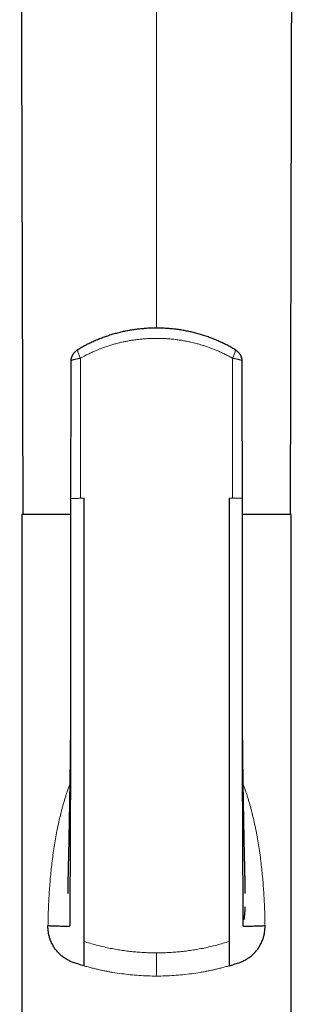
# Model space of a CAD drawing. Header units: millimetres. Extents: x 8 to 869, y 12 to 812.
# Tile 39 of 230: x 396 to 421, y 631 to 721. Entities that reach past the tile are written whole.
import ezdxf

# ---------------------------------------------------------------- set-up
doc = ezdxf.new("R2010")
doc.units = ezdxf.units.MM

msp = doc.modelspace()

# ---------------------------------------------------------------- linework, layer by layer
at = {"color": 252, "linetype": 'Continuous', "lineweight": 0}
for p, q in [((408.386, 774.074), (408.386, 693.089)), ((415.375, 677.413), (415.086, 677.413))]:
    msp.add_line(p, q, dxfattribs=at)
at = {"color": 7, "linetype": 'Continuous', "lineweight": 30}
for p, q in [((400.483, 677.412), (400.486, 677.412)), ((416.288, 677.413), (416.283, 677.413)), ((395.986, 675.913), (395.986, 610.913)), ((400.478, 675.913), (395.986, 675.913)), ((420.786, 675.913), (416.294, 675.913)), ((420.786, 610.913), (420.786, 675.913))]:
    msp.add_line(p, q, dxfattribs=at)
at = {"color": 7, "linetype": 'Continuous', "lineweight": 30, "flags": 128}
for points in [[(395.793, 781.5), (395.898, 740.625), (396.066, 675.913)], [(420.707, 675.913), (420.874, 740.625), (420.98, 781.5)]]:
    msp.add_lwpolyline(points, dxfattribs=at)
at = {"color": 7, "linetype": 'Continuous', "lineweight": 30}
for points, knots in [([(415.583, 691.123), (415.53, 691.154), (415.414, 691.224), (415.233, 691.327), (415.042, 691.432), (414.848, 691.534), (414.653, 691.633), (414.456, 691.73), (414.258, 691.822), (414.058, 691.912), (413.858, 691.998), (413.656, 692.081), (413.454, 692.16), (413.25, 692.237), (413.045, 692.31), (412.838, 692.379), (412.631, 692.446), (412.422, 692.509), (412.212, 692.569), (412.001, 692.626), (411.789, 692.68), (411.577, 692.73), (411.365, 692.777), (411.151, 692.821), (410.938, 692.861), (410.723, 692.898), (410.508, 692.932), (410.293, 692.963), (410.078, 692.99), (409.863, 693.014), (409.646, 693.034), (409.43, 693.052), (409.213, 693.066), (408.996, 693.077), (408.778, 693.084), (408.561, 693.089), (408.343, 693.09), (408.126, 693.087), (407.909, 693.082), (407.691, 693.073), (407.474, 693.061), (407.256, 693.045), (407.039, 693.026), (406.823, 693.005), (406.608, 692.979), (406.393, 692.951), (406.179, 692.919), (405.965, 692.884), (405.751, 692.846), (405.538, 692.805), (405.326, 692.76), (405.114, 692.712), (404.903, 692.66), (404.693, 692.606), (404.484, 692.548), (404.276, 692.487), (404.069, 692.423), (403.862, 692.355), (403.656, 692.284), (403.451, 692.209), (403.247, 692.132), (403.043, 692.051), (402.841, 691.966), (402.641, 691.879), (402.441, 691.788), (402.244, 691.694), (402.048, 691.597), (401.854, 691.497), (401.662, 691.395), (401.472, 691.289), (401.314, 691.198), (401.221, 691.141), (401.189, 691.122)], [0, 0, 0, 0, 0.012512, 0.027307, 0.042015, 0.056635, 0.071384, 0.086076, 0.100717, 0.115313, 0.12987, 0.144393, 0.158888, 0.173361, 0.187818, 0.202264, 0.216704, 0.231146, 0.245591, 0.260047, 0.274523, 0.288885, 0.3032, 0.31752, 0.331836, 0.34614, 0.360426, 0.374686, 0.388912, 0.403125, 0.417384, 0.431627, 0.445861, 0.460092, 0.474325, 0.488564, 0.502819, 0.517073, 0.531254, 0.545495, 0.559776, 0.574076, 0.588372, 0.602639, 0.616854, 0.630973, 0.645235, 0.659496, 0.67376, 0.688033, 0.702321, 0.71663, 0.730966, 0.745364, 0.75963, 0.773954, 0.788332, 0.80276, 0.817232, 0.831744, 0.846291, 0.860868, 0.87547, 0.890092, 0.904727, 0.91937, 0.934016, 0.948658, 0.963287, 0.977882, 0.992554, 1, 1, 1, 1]), ([(401.187, 691.122), (401.171, 691.112), (401.136, 691.091), (401.082, 691.054), (401.025, 691.013), (400.967, 690.967), (400.911, 690.919), (400.858, 690.869), (400.811, 690.821), (400.768, 690.771), (400.728, 690.721), (400.692, 690.669), (400.658, 690.617), (400.628, 690.564), (400.601, 690.51), (400.577, 690.455), (400.556, 690.399), (400.538, 690.342), (400.523, 690.284), (400.511, 690.226), (400.503, 690.167), (400.498, 690.108), (400.497, 690.069), (400.497, 690.05)], [0, 0, 0, 0, 0.040839, 0.093074, 0.144472, 0.200567, 0.259254, 0.31276, 0.364708, 0.414022, 0.462717, 0.510356, 0.556943, 0.602745, 0.647967, 0.692765, 0.73725, 0.781499, 0.825568, 0.869495, 0.91331, 0.957034, 1, 1, 1, 1]), ([(416.275, 690.05), (416.275, 690.063), (416.275, 690.095), (416.271, 690.147), (416.264, 690.206), (416.254, 690.264), (416.241, 690.321), (416.224, 690.377), (416.205, 690.432), (416.182, 690.486), (416.157, 690.539), (416.129, 690.591), (416.099, 690.642), (416.065, 690.693), (416.028, 690.742), (415.988, 690.79), (415.945, 690.838), (415.899, 690.885), (415.848, 690.932), (415.793, 690.977), (415.736, 691.022), (415.68, 691.062), (415.629, 691.095), (415.598, 691.114), (415.585, 691.122)], [0, 0, 0, 0, 0.028303, 0.071991, 0.115551, 0.159011, 0.202407, 0.245783, 0.289198, 0.332729, 0.376477, 0.420581, 0.465219, 0.510623, 0.557074, 0.604326, 0.652417, 0.703069, 0.75561, 0.809752, 0.864398, 0.918396, 0.965379, 1, 1, 1, 1]), ([(400.498, 690.055), (400.497, 689.715), (400.495, 688.942), (400.493, 687.734), (400.49, 686.432), (400.488, 685.131), (400.486, 683.829), (400.484, 682.528), (400.482, 681.226), (400.481, 679.925), (400.479, 678.653), (400.478, 677.816), (400.478, 677.412)], [0, 0, 0, 0, 0.080746, 0.183696, 0.286627, 0.389548, 0.492463, 0.595377, 0.698288, 0.801197, 0.904098, 1, 1, 1, 1]), ([(416.274, 690.055), (416.275, 690.054), (416.276, 690.052), (416.275, 690.051), (416.275, 690.05)], [0, 0, 0, 0, 0.514837, 1, 1, 1, 1]), ([(416.295, 677.413), (416.294, 677.817), (416.293, 678.654), (416.292, 679.925), (416.29, 681.226), (416.288, 682.528), (416.286, 683.829), (416.284, 685.131), (416.282, 686.432), (416.28, 687.734), (416.277, 688.942), (416.276, 689.715), (416.275, 690.055)], [0, 0, 0, 0, 0.0957868, 0.1987011, 0.3016226, 0.4045474, 0.5074739, 0.6104026, 0.7133364, 0.8162806, 0.9192432, 1, 1, 1, 1]), ([(400.482, 677.413), (400.482, 677.21), (400.481, 676.806), (400.479, 676.206), (400.478, 675.618), (400.478, 675.042), (400.477, 674.478), (400.477, 673.926), (400.477, 673.387), (400.477, 672.853), (400.477, 672.323), (400.478, 671.799), (400.478, 671.29), (400.478, 670.794), (400.479, 670.312), (400.479, 669.845), (400.479, 669.391), (400.48, 668.952), (400.48, 668.528), (400.48, 668.117), (400.481, 667.721), (400.481, 667.346), (400.481, 666.991), (400.481, 666.656), (400.482, 666.334), (400.482, 666.025), (400.482, 665.545), (400.483, 664.894), (400.483, 664.068), (400.483, 663.248), (400.484, 662.432), (400.484, 661.559), (400.484, 660.894), (400.483, 660.438), (400.483, 660.256), (400.483, 660.083), (400.482, 659.911), (400.481, 659.74), (400.48, 659.574), (400.479, 659.421), (400.478, 659.283), (400.478, 659.158), (400.477, 659.081), (400.477, 659.045)], [0, 0, 0, 0, 0.033094, 0.065562, 0.097391, 0.128575, 0.159103, 0.188969, 0.218166, 0.246689, 0.275842, 0.304244, 0.331893, 0.358783, 0.384913, 0.410279, 0.434881, 0.458715, 0.481782, 0.50408, 0.525608, 0.546368, 0.565239, 0.583429, 0.600939, 0.617769, 0.633922, 0.679135, 0.724075, 0.768769, 0.813229, 0.857469, 0.911688, 0.922193, 0.932207, 0.941699, 0.950673, 0.960683, 0.969967, 0.978531, 0.986384, 0.993535, 1, 1, 1, 1]), ([(401.686, 677.413), (401.686, 676.186), (401.686, 673.731), (401.686, 670.055), (401.686, 666.386), (401.686, 662.728), (401.686, 659.081), (401.686, 655.448), (401.686, 651.831), (401.686, 648.231), (401.686, 645.587), (401.686, 643.887), (401.686, 643.123), (401.686, 642.359), (401.686, 641.597), (401.686, 640.839), (401.686, 640.103), (401.686, 639.427), (401.686, 638.82), (401.686, 638.291), (401.686, 637.825), (401.686, 637.437), (401.686, 637.127), (401.686, 636.89), (401.686, 636.716), (401.686, 636.643), (401.686, 636.606)], [0, 0, 0, 0, 0.083431, 0.166854, 0.250268, 0.333672, 0.417068, 0.500454, 0.583828, 0.667193, 0.750551, 0.768413, 0.786275, 0.804136, 0.821997, 0.839845, 0.85767, 0.875484, 0.891049, 0.906623, 0.922177, 0.937718, 0.953282, 0.968843, 0.984414, 1, 1, 1, 1]), ([(415.086, 677.413), (415.086, 676.195), (415.086, 673.759), (415.086, 670.107), (415.086, 666.454), (415.086, 662.806), (415.086, 659.175), (415.086, 655.584), (415.086, 652.442), (415.086, 649.723), (415.086, 647.387), (415.086, 645.279), (415.086, 643.392), (415.086, 642.077), (415.086, 641.081), (415.086, 640.423), (415.086, 639.78), (415.086, 639.188), (415.086, 638.656), (415.086, 638.191), (415.086, 637.78), (415.086, 637.43), (415.086, 637.148), (415.086, 636.912), (415.086, 636.726), (415.086, 636.646), (415.086, 636.606)], [0, 0, 0, 0, 0.082794, 0.165593, 0.248628, 0.331931, 0.415105, 0.497665, 0.579176, 0.632362, 0.686313, 0.741798, 0.779609, 0.818492, 0.834061, 0.849794, 0.865692, 0.881753, 0.895719, 0.909793, 0.923939, 0.938111, 0.952237, 0.96627, 0.983311, 1, 1, 1, 1]), ([(416.295, 659.045), (416.295, 659.049), (416.295, 659.057), (416.294, 659.077), (416.294, 659.104), (416.293, 659.141), (416.291, 659.192), (416.29, 659.258), (416.29, 659.342), (416.289, 659.444), (416.289, 659.56), (416.289, 659.68), (416.289, 659.801), (416.289, 659.924), (416.289, 660.106), (416.289, 660.35), (416.289, 660.68), (416.289, 661.041), (416.289, 661.434), (416.289, 661.784), (416.289, 662.088), (416.289, 662.344), (416.289, 662.611), (416.289, 662.891), (416.289, 663.186), (416.289, 663.495), (416.289, 663.817), (416.289, 664.155), (416.289, 664.499), (416.29, 664.849), (416.29, 665.203), (416.29, 665.571), (416.29, 665.952), (416.29, 666.347), (416.291, 666.756), (416.291, 667.178), (416.291, 667.62), (416.292, 668.085), (416.292, 668.57), (416.292, 669.071), (416.293, 669.587), (416.293, 670.118), (416.294, 670.664), (416.294, 671.224), (416.294, 671.799), (416.295, 672.389), (416.295, 672.994), (416.295, 673.613), (416.295, 674.233), (416.294, 674.855), (416.294, 675.478), (416.293, 676.112), (416.292, 676.759), (416.291, 677.194), (416.29, 677.413)], [0, 0, 0, 0, 0.0017743, 0.0036238, 0.0056143, 0.0077991, 0.0110808, 0.014846, 0.0191391, 0.0251778, 0.0316106, 0.038133, 0.0447451, 0.0514469, 0.0582383, 0.0746013, 0.0914626, 0.1121855, 0.1336156, 0.1557535, 0.1693765, 0.1832551, 0.1976617, 0.2129346, 0.2290755, 0.2457736, 0.2633106, 0.2816876, 0.3009061, 0.3194466, 0.3387107, 0.3586997, 0.3794147, 0.4008572, 0.4230284, 0.4459298, 0.4695628, 0.4951073, 0.5214567, 0.5486095, 0.5765639, 0.6053177, 0.6348679, 0.6652107, 0.6963419, 0.7282568, 0.7609497, 0.7944141, 0.8286425, 0.861607, 0.8952348, 0.9295166, 0.9644422, 1, 1, 1, 1]), ([(400.478, 659.603), (400.477, 658.926), (400.474, 657.314), (400.468, 654.767), (400.462, 652.3), (400.456, 650.176), (400.45, 648.41), (400.444, 646.676), (400.438, 645.052), (400.432, 643.543), (400.422, 642.418), (400.413, 641.601), (400.408, 641.083), (400.404, 640.586), (400.401, 640.136), (400.399, 639.737), (400.397, 639.392), (400.396, 639.087), (400.395, 638.827), (400.395, 638.613), (400.395, 638.43), (400.395, 638.281), (400.395, 638.168), (400.394, 638.089), (400.395, 638.039), (400.395, 638.011), (400.398, 638), (400.381, 637.996), (400.319, 637.991), (400.216, 637.988), (400.072, 637.986), (399.895, 637.988), (399.688, 637.991), (399.439, 637.996), (399.143, 638.004), (398.802, 638.016), (398.531, 638.027), (398.394, 638.032)], [0, 0, 0, 0, 0.061479, 0.146561, 0.232467, 0.287188, 0.341489, 0.394926, 0.447078, 0.491598, 0.534697, 0.551237, 0.567555, 0.583653, 0.599527, 0.613013, 0.626345, 0.639564, 0.652759, 0.666014, 0.67942, 0.695789, 0.712615, 0.730016, 0.748089, 0.766915, 0.78658, 0.807155, 0.82874, 0.85131, 0.874718, 0.894773, 0.915261, 0.936106, 0.95723, 0.978557, 1, 1, 1, 1]), ([(400.478, 659.603), (400.478, 659.594), (400.478, 659.568), (400.478, 659.523), (400.478, 659.465), (400.478, 659.402), (400.477, 659.34), (400.477, 659.282), (400.477, 659.231), (400.477, 659.185), (400.477, 659.14), (400.477, 659.082), (400.477, 659.011), (400.476, 658.933), (400.476, 658.86), (400.476, 658.793), (400.476, 658.735), (400.476, 658.679), (400.475, 658.622), (400.475, 658.557), (400.475, 658.482), (400.475, 658.399), (400.474, 658.319), (400.474, 658.246), (400.474, 658.186), (400.474, 658.134), (400.473, 658.087), (400.473, 658.042), (400.473, 657.987), (400.473, 657.916), (400.472, 657.826), (400.472, 657.727), (400.471, 657.624), (400.471, 657.526), (400.47, 657.438), (400.47, 657.361), (400.47, 657.296), (400.469, 657.239), (400.469, 657.189), (400.469, 657.141), (400.468, 657.09), (400.468, 657.033), (400.468, 656.971), (400.467, 656.905), (400.467, 656.833), (400.466, 656.749), (400.466, 656.656), (400.465, 656.552), (400.464, 656.452), (400.464, 656.364), (400.463, 656.283), (400.463, 656.204), (400.462, 656.122), (400.461, 656.047), (400.461, 655.984), (400.461, 655.933), (400.46, 655.889), (400.46, 655.846), (400.46, 655.794), (400.459, 655.729), (400.458, 655.651), (400.458, 655.563), (400.457, 655.466), (400.456, 655.359), (400.455, 655.252), (400.454, 655.148), (400.453, 655.05), (400.452, 654.958), (400.451, 654.867), (400.45, 654.775), (400.45, 654.684), (400.449, 654.595), (400.448, 654.519), (400.447, 654.458), (400.447, 654.407), (400.446, 654.352), (400.446, 654.289), (400.445, 654.22), (400.444, 654.132), (400.443, 654.029), (400.442, 653.913), (400.44, 653.805), (400.439, 653.705), (400.438, 653.617), (400.437, 653.54), (400.436, 653.468), (400.435, 653.393), (400.435, 653.318), (400.434, 653.251), (400.433, 653.193), (400.432, 653.138), (400.432, 653.088), (400.431, 653.046), (400.431, 653.006), (400.43, 652.965), (400.43, 652.918), (400.429, 652.865), (400.428, 652.797), (400.427, 652.717), (400.426, 652.632), (400.425, 652.553), (400.424, 652.477), (400.423, 652.402), (400.422, 652.318), (400.42, 652.225), (400.419, 652.117), (400.417, 652.005), (400.416, 651.897), (400.415, 651.811), (400.414, 651.74), (400.413, 651.676), (400.412, 651.603), (400.411, 651.53), (400.41, 651.461), (400.409, 651.399), (400.408, 651.332), (400.406, 651.256), (400.405, 651.161), (400.403, 651.055), (400.402, 650.941), (400.4, 650.827), (400.398, 650.716), (400.397, 650.621), (400.395, 650.542), (400.394, 650.478), (400.393, 650.417), (400.392, 650.359), (400.391, 650.3), (400.39, 650.239), (400.389, 650.175), (400.388, 650.109), (400.387, 650.044), (400.386, 649.981), (400.385, 649.925), (400.384, 649.874), (400.384, 649.824), (400.383, 649.772), (400.382, 649.715), (400.381, 649.657), (400.38, 649.594), (400.379, 649.53), (400.378, 649.47), (400.377, 649.418), (400.376, 649.369), (400.375, 649.315), (400.374, 649.249), (400.372, 649.174), (400.371, 649.077), (400.369, 648.966), (400.367, 648.844), (400.365, 648.73), (400.363, 648.618), (400.361, 648.507), (400.359, 648.411), (400.358, 648.331), (400.356, 648.267), (400.355, 648.202), (400.354, 648.137), (400.353, 648.081), (400.352, 648.035), (400.352, 647.997), (400.351, 647.958), (400.35, 647.913), (400.349, 647.856), (400.348, 647.789), (400.346, 647.717), (400.345, 647.648), (400.344, 647.584), (400.343, 647.528), (400.342, 647.474), (400.341, 647.414), (400.34, 647.344), (400.338, 647.264), (400.337, 647.184), (400.335, 647.107), (400.334, 647.039), (400.333, 646.978), (400.332, 646.926), (400.331, 646.881), (400.33, 646.839), (400.33, 646.797), (400.329, 646.752), (400.328, 646.708), (400.327, 646.667), (400.326, 646.626), (400.325, 646.576), (400.324, 646.519), (400.323, 646.461), (400.322, 646.408), (400.322, 646.364), (400.321, 646.323), (400.32, 646.278), (400.319, 646.227), (400.318, 646.175), (400.317, 646.115), (400.315, 646.045), (400.314, 645.965), (400.312, 645.884), (400.311, 645.803), (400.309, 645.716), (400.307, 645.624), (400.305, 645.531), (400.303, 645.436), (400.302, 645.344), (400.3, 645.25), (400.298, 645.159), (400.296, 645.083), (400.295, 645.022), (400.294, 644.973), (400.292, 644.919), (400.291, 644.857), (400.29, 644.799), (400.289, 644.746), (400.288, 644.706), (400.287, 644.671), (400.286, 644.642), (400.286, 644.614), (400.285, 644.582), (400.283, 644.517), (400.281, 644.42), (400.278, 644.288), (400.274, 644.155), (400.271, 644.018), (400.268, 643.885), (400.265, 643.755), (400.261, 643.618), (400.258, 643.472), (400.254, 643.317), (400.251, 643.165), (400.248, 643.015), (400.245, 642.868), (400.242, 642.736), (400.239, 642.613), (400.237, 642.501), (400.235, 642.393), (400.233, 642.288), (400.231, 642.187), (400.229, 642.076), (400.227, 641.96), (400.225, 641.845), (400.223, 641.74), (400.221, 641.638), (400.219, 641.534), (400.217, 641.438), (400.216, 641.373), (400.215, 641.335), (400.215, 641.317), (400.215, 641.3), (400.214, 641.283), (400.214, 641.263), (400.213, 641.241), (400.213, 641.213), (400.212, 641.184), (400.212, 641.156), (400.211, 641.135), (400.211, 641.119), (400.211, 641.104), (400.21, 641.088), (400.21, 641.074), (400.21, 641.063), (400.21, 641.053), (400.209, 641.044), (400.209, 641.035), (400.209, 641.029), (400.209, 641.025), (400.209, 641.025), (400.209, 641.025)], [0, 0, 0, 0, 0.0013646, 0.0039302, 0.0067802, 0.0099222, 0.0130333, 0.0157265, 0.0183634, 0.0204194, 0.0223948, 0.0249722, 0.0288245, 0.0328019, 0.0364002, 0.03962, 0.0424841, 0.0450232, 0.047768, 0.0509071, 0.0545555, 0.0586494, 0.0631633, 0.0663354, 0.0693065, 0.0718948, 0.0741009, 0.0761884, 0.0784121, 0.0821693, 0.086602, 0.0916304, 0.0967589, 0.1017368, 0.1060438, 0.1097538, 0.1129306, 0.1157232, 0.1181384, 0.1202493, 0.1227255, 0.1257309, 0.128556, 0.1318486, 0.1355529, 0.1390896, 0.1442237, 0.1493117, 0.1543508, 0.1588857, 0.1624011, 0.166298, 0.170496, 0.1744473, 0.1773561, 0.1798813, 0.1819058, 0.1838923, 0.1861713, 0.1895978, 0.1934999, 0.1976605, 0.2026408, 0.207883, 0.2133492, 0.218532, 0.2232307, 0.2278032, 0.2321886, 0.2367218, 0.2413396, 0.245774, 0.2498636, 0.2525093, 0.2548298, 0.2574883, 0.2606545, 0.264134, 0.2677444, 0.2736791, 0.2794909, 0.284858, 0.2898008, 0.2942579, 0.2980171, 0.3011024, 0.3049643, 0.3092786, 0.312118, 0.3150304, 0.3178796, 0.320336, 0.3223853, 0.3241356, 0.3262847, 0.328565, 0.3311004, 0.3342071, 0.3386465, 0.3429908, 0.3468056, 0.3505301, 0.354314, 0.3579668, 0.362972, 0.368242, 0.3741422, 0.3795823, 0.3843438, 0.3869741, 0.3902024, 0.3940213, 0.3977793, 0.4011939, 0.4042658, 0.4070187, 0.4112441, 0.4156426, 0.4212806, 0.42704, 0.4327587, 0.4383191, 0.4437048, 0.4470203, 0.4502474, 0.4532384, 0.4561716, 0.4589202, 0.462094, 0.4653848, 0.4684999, 0.4719796, 0.4751878, 0.4779993, 0.4803956, 0.4827658, 0.4855662, 0.4882948, 0.4912395, 0.4943858, 0.4977333, 0.5008745, 0.503447, 0.5054763, 0.5083296, 0.511611, 0.5153726, 0.5196636, 0.526214, 0.5321642, 0.5379685, 0.5435266, 0.5490278, 0.5547998, 0.5579558, 0.5611815, 0.5644766, 0.5678396, 0.5709491, 0.57304, 0.5748234, 0.576695, 0.5789482, 0.5815827, 0.5853887, 0.5890559, 0.5925816, 0.5958579, 0.5986673, 0.6010387, 0.6041142, 0.6077826, 0.611838, 0.6162161, 0.6199508, 0.6235199, 0.6265904, 0.6291628, 0.6314134, 0.6333903, 0.6355731, 0.6379311, 0.6402736, 0.642247, 0.6441122, 0.6466218, 0.6497756, 0.6528223, 0.6556066, 0.6578362, 0.6595819, 0.6618749, 0.664727, 0.6674417, 0.669842, 0.6738712, 0.6781989, 0.6821355, 0.6864111, 0.6906666, 0.6955013, 0.700567, 0.7050942, 0.710072, 0.7148492, 0.7196842, 0.7242216, 0.7267105, 0.7292102, 0.73197, 0.7351234, 0.7388574, 0.7411393, 0.7433349, 0.7452121, 0.7465455, 0.7479363, 0.7496407, 0.7515353, 0.7581615, 0.7649121, 0.7721345, 0.7787771, 0.7861476, 0.7927654, 0.7989109, 0.807536, 0.8155115, 0.8232424, 0.8316515, 0.8397292, 0.8472195, 0.8536501, 0.860346, 0.8664904, 0.8724636, 0.8790085, 0.8849148, 0.893269, 0.9013515, 0.9080734, 0.9155437, 0.9240285, 0.9328353, 0.9404373, 0.9426465, 0.9445369, 0.9461487, 0.9480226, 0.9502919, 0.9529584, 0.9558187, 0.9605022, 0.964439, 0.9678851, 0.9700431, 0.9728263, 0.976221, 0.9793179, 0.9818569, 0.9839771, 0.9872436, 0.9906049, 0.9942462, 0.9977772, 1, 1, 1, 1]), ([(418.378, 638.032), (418.242, 638.027), (417.97, 638.016), (417.629, 638.004), (417.333, 637.996), (417.084, 637.991), (416.878, 637.988), (416.7, 637.986), (416.557, 637.988), (416.454, 637.991), (416.391, 637.996), (416.375, 638), (416.377, 638.011), (416.378, 638.039), (416.378, 638.089), (416.378, 638.168), (416.378, 638.281), (416.378, 638.43), (416.378, 638.613), (416.377, 638.827), (416.376, 639.087), (416.375, 639.392), (416.374, 639.737), (416.371, 640.148), (416.368, 640.625), (416.364, 641.165), (416.359, 641.728), (416.352, 642.308), (416.347, 642.896), (416.34, 643.772), (416.335, 644.946), (416.33, 646.526), (416.323, 648.244), (416.317, 650.092), (416.311, 652.289), (416.304, 654.817), (416.298, 657.371), (416.296, 658.973), (416.294, 659.621)], [0, 0, 0, 0, 0.0214314, 0.0427459, 0.063858, 0.084692, 0.1051681, 0.1252123, 0.1486077, 0.1711649, 0.1927378, 0.2133015, 0.2329554, 0.2517711, 0.2698337, 0.2872254, 0.3040421, 0.3204015, 0.3338, 0.3470483, 0.3602355, 0.3734476, 0.3867715, 0.4002506, 0.4173917, 0.4347942, 0.4524525, 0.4703719, 0.4885488, 0.5069799, 0.5514389, 0.5972013, 0.6530122, 0.7098157, 0.7671042, 0.8545171, 0.9410735, 1, 1, 1, 1]), ([(416.564, 641.029), (416.564, 641.029), (416.564, 641.028), (416.563, 641.031), (416.563, 641.036), (416.563, 641.042), (416.563, 641.05), (416.563, 641.06), (416.563, 641.07), (416.562, 641.081), (416.562, 641.092), (416.562, 641.104), (416.562, 641.116), (416.561, 641.125), (416.561, 641.136), (416.561, 641.149), (416.561, 641.167), (416.56, 641.188), (416.56, 641.216), (416.559, 641.244), (416.559, 641.27), (416.558, 641.29), (416.558, 641.308), (416.557, 641.324), (416.557, 641.341), (416.557, 641.361), (416.556, 641.384), (416.556, 641.41), (416.555, 641.44), (416.555, 641.475), (416.554, 641.518), (416.553, 641.565), (416.552, 641.612), (416.551, 641.653), (416.551, 641.687), (416.55, 641.718), (416.55, 641.748), (416.549, 641.782), (416.548, 641.821), (416.548, 641.865), (416.547, 641.916), (416.546, 641.973), (416.544, 642.034), (416.543, 642.109), (416.541, 642.198), (416.539, 642.305), (416.537, 642.413), (416.535, 642.52), (416.533, 642.629), (416.531, 642.738), (416.529, 642.84), (416.527, 642.936), (416.525, 643.028), (416.523, 643.123), (416.52, 643.218), (416.518, 643.315), (416.516, 643.422), (416.513, 643.53), (416.511, 643.633), (416.509, 643.722), (416.507, 643.8), (416.505, 643.868), (416.504, 643.931), (416.502, 643.995), (416.5, 644.064), (416.499, 644.132), (416.497, 644.195), (416.496, 644.253), (416.494, 644.314), (416.493, 644.379), (416.491, 644.441), (416.49, 644.495), (416.489, 644.536), (416.488, 644.575), (416.487, 644.616), (416.486, 644.659), (416.485, 644.709), (416.484, 644.761), (416.482, 644.815), (416.481, 644.865), (416.48, 644.914), (416.479, 644.965), (416.478, 645.015), (416.477, 645.069), (416.475, 645.127), (416.474, 645.189), (416.473, 645.251), (416.471, 645.331), (416.469, 645.423), (416.467, 645.531), (416.465, 645.631), (416.463, 645.732), (416.462, 645.815), (416.46, 645.887), (416.459, 645.951), (416.458, 646.022), (416.456, 646.092), (416.455, 646.161), (416.454, 646.231), (416.452, 646.302), (416.451, 646.361), (416.45, 646.412), (416.449, 646.455), (416.448, 646.5), (416.448, 646.543), (416.447, 646.58), (416.446, 646.612), (416.446, 646.645), (416.445, 646.685), (416.444, 646.729), (416.443, 646.787), (416.442, 646.853), (416.441, 646.923), (416.439, 646.983), (416.438, 647.038), (416.437, 647.096), (416.436, 647.161), (416.435, 647.234), (416.433, 647.316), (416.432, 647.408), (416.43, 647.501), (416.428, 647.591), (416.427, 647.674), (416.425, 647.756), (416.424, 647.838), (416.422, 647.921), (416.421, 648.005), (416.419, 648.091), (416.418, 648.174), (416.416, 648.251), (416.415, 648.32), (416.414, 648.382), (416.413, 648.435), (416.412, 648.481), (416.411, 648.521), (416.411, 648.559), (416.41, 648.601), (416.409, 648.65), (416.408, 648.703), (416.407, 648.76), (416.406, 648.819), (416.405, 648.88), (416.404, 648.939), (416.403, 648.991), (416.402, 649.038), (416.401, 649.082), (416.401, 649.128), (416.4, 649.176), (416.399, 649.239), (416.397, 649.312), (416.396, 649.393), (416.395, 649.471), (416.393, 649.551), (416.392, 649.635), (416.39, 649.719), (416.389, 649.8), (416.388, 649.889), (416.386, 649.988), (416.384, 650.097), (416.382, 650.206), (416.381, 650.303), (416.379, 650.391), (416.378, 650.468), (416.377, 650.544), (416.376, 650.61), (416.375, 650.668), (416.374, 650.716), (416.374, 650.759), (416.373, 650.803), (416.372, 650.853), (416.371, 650.91), (416.37, 650.976), (416.369, 651.053), (416.368, 651.142), (416.366, 651.241), (416.365, 651.34), (416.363, 651.431), (416.362, 651.506), (416.361, 651.565), (416.361, 651.613), (416.36, 651.665), (416.359, 651.724), (416.358, 651.79), (416.357, 651.858), (416.356, 651.929), (416.355, 651.999), (416.354, 652.067), (416.353, 652.128), (416.353, 652.18), (416.352, 652.23), (416.351, 652.281), (416.35, 652.337), (416.35, 652.397), (416.349, 652.462), (416.348, 652.528), (416.347, 652.59), (416.346, 652.647), (416.346, 652.701), (416.345, 652.755), (416.344, 652.813), (416.343, 652.882), (416.342, 652.959), (416.341, 653.039), (416.34, 653.114), (416.339, 653.189), (416.339, 653.266), (416.338, 653.344), (416.337, 653.426), (416.336, 653.515), (416.334, 653.613), (416.333, 653.714), (416.332, 653.798), (416.332, 653.86), (416.331, 653.903), (416.331, 653.945), (416.33, 653.989), (416.33, 654.043), (416.329, 654.108), (416.328, 654.185), (416.327, 654.271), (416.326, 654.366), (416.325, 654.467), (416.324, 654.566), (416.323, 654.65), (416.323, 654.717), (416.322, 654.772), (416.322, 654.827), (416.321, 654.888), (416.32, 654.958), (416.32, 655.031), (416.319, 655.101), (416.318, 655.164), (416.318, 655.221), (416.317, 655.272), (416.317, 655.32), (416.317, 655.369), (416.316, 655.424), (416.315, 655.487), (416.315, 655.555), (416.314, 655.64), (416.313, 655.74), (416.313, 655.85), (416.312, 655.954), (416.311, 656.053), (416.31, 656.146), (416.31, 656.23), (416.309, 656.305), (416.309, 656.379), (416.308, 656.457), (416.307, 656.542), (416.307, 656.624), (416.306, 656.698), (416.306, 656.757), (416.306, 656.811), (416.305, 656.888), (416.304, 656.995), (416.304, 657.131), (416.303, 657.274), (416.302, 657.397), (416.302, 657.497), (416.301, 657.571), (416.301, 657.638), (416.301, 657.697), (416.3, 657.754), (416.3, 657.818), (416.3, 657.892), (416.299, 657.975), (416.299, 658.062), (416.299, 658.148), (416.298, 658.23), (416.298, 658.311), (416.298, 658.394), (416.297, 658.481), (416.297, 658.571), (416.297, 658.658), (416.296, 658.741), (416.296, 658.825), (416.296, 658.91), (416.296, 658.996), (416.296, 659.081), (416.295, 659.157), (416.295, 659.205), (416.295, 659.225)], [0, 0, 0, 0, 0.000977, 0.00547, 0.008306, 0.011071, 0.013828, 0.016638, 0.019609, 0.021834, 0.024295, 0.026862, 0.029027, 0.030739, 0.032152, 0.034503, 0.037118, 0.040143, 0.04379, 0.04806, 0.050833, 0.053148, 0.055013, 0.056746, 0.058508, 0.060294, 0.062829, 0.065347, 0.068019, 0.071253, 0.075049, 0.079275, 0.083187, 0.086418, 0.088972, 0.091171, 0.093241, 0.095742, 0.098493, 0.101589, 0.105079, 0.109004, 0.113195, 0.117116, 0.123666, 0.130121, 0.136835, 0.143221, 0.149153, 0.155765, 0.161852, 0.166599, 0.171834, 0.177094, 0.182199, 0.187354, 0.19289, 0.199326, 0.204586, 0.209242, 0.213321, 0.216894, 0.219967, 0.223195, 0.227082, 0.230946, 0.233892, 0.237016, 0.240213, 0.243539, 0.247483, 0.249987, 0.252114, 0.253996, 0.256198, 0.258682, 0.260975, 0.264152, 0.266949, 0.26965, 0.272127, 0.274697, 0.277802, 0.280206, 0.283354, 0.286938, 0.290124, 0.293243, 0.299697, 0.304832, 0.310263, 0.315403, 0.320725, 0.323265, 0.326668, 0.33076, 0.334364, 0.337642, 0.341561, 0.345223, 0.348705, 0.350839, 0.353069, 0.355472, 0.35785, 0.359831, 0.361163, 0.362825, 0.364941, 0.367394, 0.369713, 0.37393, 0.377618, 0.380608, 0.383242, 0.386239, 0.389541, 0.393253, 0.397507, 0.402313, 0.407499, 0.412005, 0.416162, 0.420407, 0.424659, 0.428822, 0.433248, 0.437697, 0.442079, 0.446049, 0.449607, 0.452757, 0.455516, 0.457884, 0.459863, 0.46165, 0.463771, 0.466238, 0.469207, 0.471927, 0.474987, 0.478328, 0.481355, 0.484099, 0.486325, 0.488518, 0.490868, 0.49337, 0.49602, 0.500453, 0.504664, 0.508444, 0.512462, 0.516953, 0.521361, 0.525318, 0.529385, 0.534945, 0.540556, 0.546053, 0.55163, 0.555381, 0.559515, 0.563478, 0.566878, 0.569736, 0.572223, 0.574235, 0.576406, 0.578941, 0.581839, 0.585139, 0.588923, 0.593646, 0.598774, 0.603954, 0.608724, 0.612773, 0.615316, 0.617676, 0.620146, 0.623149, 0.626685, 0.630263, 0.633524, 0.63749, 0.640912, 0.643906, 0.646646, 0.648924, 0.651494, 0.654329, 0.657404, 0.660719, 0.664204, 0.66733, 0.670231, 0.672783, 0.675525, 0.678482, 0.681658, 0.685989, 0.690099, 0.693803, 0.697414, 0.701391, 0.70551, 0.709277, 0.713788, 0.718888, 0.724233, 0.729045, 0.731582, 0.733601, 0.735611, 0.737854, 0.740329, 0.743753, 0.747621, 0.751963, 0.75676, 0.761995, 0.767195, 0.77171, 0.774667, 0.777368, 0.779927, 0.782958, 0.786607, 0.790487, 0.79402, 0.797185, 0.799994, 0.802575, 0.804883, 0.807184, 0.809954, 0.813203, 0.81667, 0.820185, 0.825985, 0.831639, 0.836759, 0.84166, 0.846535, 0.850706, 0.854372, 0.857801, 0.861765, 0.866055, 0.870657, 0.874097, 0.877054, 0.879581, 0.882184, 0.888661, 0.895535, 0.902701, 0.910059, 0.913903, 0.917726, 0.921135, 0.923934, 0.926614, 0.9297, 0.933505, 0.937671, 0.942134, 0.946437, 0.950517, 0.954525, 0.958491, 0.962947, 0.967525, 0.971927, 0.975974, 0.97997, 0.98435, 0.988811, 0.992911, 0.996958, 1, 1, 1, 1]), ([(416.454, 638.58), (416.455, 638.58), (416.455, 638.581), (416.456, 638.588), (416.457, 638.595), (416.458, 638.604), (416.459, 638.615), (416.461, 638.629), (416.463, 638.644), (416.465, 638.659), (416.466, 638.673), (416.467, 638.684), (416.469, 638.696), (416.472, 638.726), (416.478, 638.778), (416.487, 638.855), (416.496, 638.941), (416.505, 639.033), (416.516, 639.157), (416.529, 639.308), (416.539, 639.454), (416.546, 639.56), (416.55, 639.622), (416.552, 639.671), (416.554, 639.707), (416.556, 639.734), (416.557, 639.755), (416.557, 639.771), (416.558, 639.78), (416.558, 639.785), (416.558, 639.784), (416.558, 639.784)], [0, 0, 0, 0, 0.068439, 0.10647, 0.146133, 0.186733, 0.222038, 0.250735, 0.273123, 0.286158, 0.296575, 0.301143, 0.305521, 0.314544, 0.348481, 0.390271, 0.43984, 0.491926, 0.543687, 0.644421, 0.743924, 0.784539, 0.821479, 0.855325, 0.879127, 0.901969, 0.924262, 0.946438, 0.968933, 0.992158, 1, 1, 1, 1]), ([(400.808, 634.637), (400.7, 634.677), (400.484, 634.755), (400.179, 634.911), (399.926, 635.07), (399.723, 635.222), (399.563, 635.357), (399.413, 635.5), (399.272, 635.651), (399.135, 635.816), (399.004, 635.994), (398.883, 636.186), (398.775, 636.382), (398.681, 636.583), (398.588, 636.818), (398.503, 637.091), (398.437, 637.402), (398.398, 637.717), (398.396, 637.927), (398.394, 638.032)], [0, 0, 0, 0, 0.082587, 0.165446, 0.24901, 0.300289, 0.350793, 0.400626, 0.449899, 0.498724, 0.55224, 0.603795, 0.653593, 0.70186, 0.748844, 0.815199, 0.878376, 0.939547, 1, 1, 1, 1]), ([(415.965, 634.637), (416.072, 634.677), (416.289, 634.755), (416.594, 634.911), (416.846, 635.07), (417.05, 635.222), (417.209, 635.357), (417.36, 635.5), (417.501, 635.651), (417.638, 635.816), (417.768, 635.994), (417.89, 636.186), (417.998, 636.382), (418.092, 636.583), (418.185, 636.818), (418.27, 637.091), (418.335, 637.402), (418.375, 637.717), (418.377, 637.927), (418.378, 638.032)], [0, 0, 0, 0, 0.082587, 0.165446, 0.24901, 0.300289, 0.350793, 0.400626, 0.449899, 0.498724, 0.55224, 0.603795, 0.653593, 0.70186, 0.748844, 0.815199, 0.878376, 0.939547, 1, 1, 1, 1]), ([(401.686, 636.606), (401.686, 636.567), (401.686, 636.492), (401.686, 636.435), (401.686, 636.366), (401.686, 636.276), (401.686, 636.157), (401.686, 636.008), (401.686, 635.85), (401.686, 635.711), (401.686, 635.548), (401.686, 635.355), (401.686, 635.134), (401.686, 634.889), (401.686, 634.63), (401.686, 634.453), (401.686, 634.365)], [0, 0, 0, 0, 0.145596, 0.283879, 0.394423, 0.497993, 0.59415, 0.683693, 0.726377, 0.767834, 0.808275, 0.847821, 0.886573, 0.924737, 0.962518, 1, 1, 1, 1]), ([(415.086, 636.606), (415.086, 636.567), (415.086, 636.492), (415.086, 636.435), (415.086, 636.366), (415.086, 636.276), (415.086, 636.157), (415.086, 636.008), (415.086, 635.85), (415.086, 635.711), (415.086, 635.548), (415.086, 635.355), (415.086, 635.134), (415.086, 634.889), (415.086, 634.63), (415.086, 634.453), (415.086, 634.365)], [0, 0, 0, 0, 0.145596, 0.283879, 0.394423, 0.497993, 0.59415, 0.683693, 0.726377, 0.767834, 0.808275, 0.847821, 0.886573, 0.924737, 0.962518, 1, 1, 1, 1]), ([(401.686, 634.366), (401.539, 634.409), (401.239, 634.497), (400.953, 634.59), (400.808, 634.637)], [0, 0, 0, 0, 0.491968, 1, 1, 1, 1]), ([(415.086, 634.366), (415.234, 634.409), (415.534, 634.497), (415.819, 634.59), (415.965, 634.637)], [0, 0, 0, 0, 0.491968, 1, 1, 1, 1])]:
    msp.add_open_spline(points, degree=3, knots=knots, dxfattribs=at)
at = {"color": 252, "linetype": 'Continuous', "lineweight": 0}
for points, knots in [([(415.386, 690.306), (415.276, 690.368), (415.057, 690.492), (414.721, 690.667), (414.379, 690.833), (414.043, 690.984), (413.714, 691.122), (413.393, 691.247), (413.066, 691.365), (412.734, 691.475), (412.397, 691.578), (412.085, 691.664), (411.799, 691.737), (411.499, 691.807), (411.158, 691.878), (410.773, 691.948), (410.386, 692.007), (410.01, 692.054), (409.645, 692.09), (409.291, 692.116), (408.935, 692.134), (408.577, 692.143), (408.217, 692.143), (407.886, 692.135), (407.586, 692.122), (407.279, 692.102), (406.938, 692.072), (406.562, 692.03), (406.189, 691.978), (405.829, 691.918), (405.483, 691.851), (405.152, 691.779), (404.808, 691.696), (404.451, 691.6), (404.082, 691.489), (403.718, 691.369), (403.392, 691.251), (403.103, 691.139), (402.822, 691.024), (402.516, 690.89), (402.187, 690.734), (401.89, 690.584), (401.623, 690.441), (401.465, 690.351), (401.387, 690.306)], [0, 0, 0, 0, 0.026337, 0.052685, 0.079032, 0.105369, 0.129122, 0.152879, 0.176632, 0.200705, 0.224783, 0.248856, 0.266992, 0.285128, 0.311613, 0.33811, 0.364608, 0.391092, 0.415016, 0.438946, 0.46287, 0.487148, 0.511431, 0.535709, 0.554005, 0.572301, 0.597834, 0.623379, 0.648924, 0.674457, 0.697491, 0.72053, 0.743564, 0.769855, 0.796159, 0.822462, 0.848754, 0.867573, 0.886393, 0.911599, 0.93681, 0.962016, 0.981008, 1, 1, 1, 1]), ([(401.387, 690.307), (401.355, 690.369), (401.291, 690.494), (401.219, 690.67), (401.168, 690.827), (401.142, 690.958), (401.145, 691.055), (401.162, 691.109), (401.186, 691.117), (401.192, 691.118)], [0, 0, 0, 0, 0.15805, 0.316101, 0.474151, 0.632201, 0.790252, 0.948302, 1, 1, 1, 1]), ([(415.386, 690.307), (415.418, 690.369), (415.481, 690.494), (415.554, 690.67), (415.604, 690.827), (415.63, 690.958), (415.628, 691.055), (415.611, 691.109), (415.587, 691.117), (415.581, 691.118)], [0, 0, 0, 0, 0.158057, 0.316114, 0.474171, 0.632228, 0.790285, 0.948342, 1, 1, 1, 1]), ([(401.387, 690.307), (401.387, 690.307), (401.352, 690.301), (401.284, 690.291), (401.185, 690.274), (401.089, 690.256), (400.993, 690.236), (400.9, 690.216), (400.813, 690.195), (400.735, 690.174), (400.666, 690.152), (400.611, 690.132), (400.569, 690.113), (400.537, 690.096), (400.514, 690.08), (400.501, 690.065), (400.496, 690.055), (400.497, 690.051), (400.497, 690.05)], [0, 0, 0, 0, 0.000037, 0.06704, 0.134511, 0.203451, 0.272898, 0.352483, 0.428694, 0.505591, 0.58469, 0.66456, 0.730713, 0.797319, 0.865357, 0.933892, 0.987135, 1, 1, 1, 1]), ([(401.386, 690.306), (401.388, 688.874), (401.39, 686.01), (401.393, 681.71), (401.396, 678.846), (401.397, 677.413)], [0, 0, 0, 0, 0.333385, 0.6667204, 1, 1, 1, 1]), ([(415.386, 690.306), (415.384, 688.874), (415.381, 686.01), (415.378, 681.71), (415.376, 678.846), (415.375, 677.413)], [0, 0, 0, 0, 0.333393, 0.66673, 1, 1, 1, 1]), ([(415.386, 690.307), (415.386, 690.307), (415.42, 690.301), (415.488, 690.291), (415.588, 690.274), (415.684, 690.256), (415.78, 690.236), (415.872, 690.216), (415.959, 690.195), (416.037, 690.174), (416.106, 690.152), (416.161, 690.132), (416.204, 690.113), (416.236, 690.096), (416.259, 690.08), (416.271, 690.066), (416.274, 690.058), (416.274, 690.055)], [0, 0, 0, 0, 0.000038, 0.068865, 0.138172, 0.208989, 0.280326, 0.362077, 0.440363, 0.519353, 0.600605, 0.68265, 0.750604, 0.819022, 0.888912, 0.959313, 1, 1, 1, 1]), ([(400.486, 677.412), (400.486, 677.411), (400.49, 677.411), (400.542, 677.409), (400.644, 677.408), (400.793, 677.407), (400.974, 677.408), (401.177, 677.41), (401.325, 677.412), (401.397, 677.413)], [0, 0, 0, 0, 0.041273, 0.203211, 0.368106, 0.533008, 0.694966, 0.851335, 1, 1, 1, 1]), ([(401.397, 677.413), (401.445, 677.413), (401.541, 677.414), (401.638, 677.413), (401.686, 677.413)], [0, 0, 0, 0, 0.499984, 1, 1, 1, 1]), ([(416.283, 677.413), (416.279, 677.413), (416.269, 677.413), (416.188, 677.413), (416.047, 677.413), (415.853, 677.413), (415.628, 677.413), (415.458, 677.413), (415.375, 677.413)], [0, 0, 0, 0, 0.1010765, 0.2833308, 0.4653447, 0.6477402, 0.8302383, 1, 1, 1, 1]), ([(400.404, 651.077), (400.321, 650.851), (400.198, 650.516), (400.053, 650.068), (399.951, 649.74), (399.854, 649.412), (399.76, 649.081), (399.67, 648.748), (399.544, 648.26), (399.391, 647.612), (399.175, 646.584), (398.953, 645.314), (398.754, 643.846), (398.605, 642.397), (398.499, 640.971), (398.425, 639.513), (398.405, 638.529), (398.394, 638.032)], [0, 0, 0, 0, 0.055876, 0.082544, 0.108828, 0.135157, 0.161534, 0.187965, 0.214453, 0.277137, 0.340215, 0.453991, 0.569481, 0.674273, 0.780839, 0.889358, 1, 1, 1, 1]), ([(416.369, 651.078), (416.452, 650.851), (416.574, 650.517), (416.719, 650.068), (416.821, 649.74), (416.919, 649.412), (417.013, 649.081), (417.103, 648.748), (417.228, 648.26), (417.382, 647.612), (417.598, 646.584), (417.82, 645.314), (418.019, 643.846), (418.168, 642.397), (418.274, 640.971), (418.347, 639.513), (418.368, 638.529), (418.378, 638.032)], [0, 0, 0, 0, 0.055917, 0.082583, 0.108866, 0.135194, 0.16157, 0.188, 0.214487, 0.277168, 0.340244, 0.454015, 0.569499, 0.674287, 0.780848, 0.889363, 1, 1, 1, 1]), ([(408.386, 635.551), (408.204, 635.553), (407.839, 635.555), (407.293, 635.577), (406.749, 635.61), (406.207, 635.658), (405.667, 635.719), (405.129, 635.794), (404.575, 635.885), (404.005, 635.994), (403.421, 636.122), (402.839, 636.267), (402.26, 636.426), (401.878, 636.546), (401.686, 636.606)], [0, 0, 0, 0, 0.080395, 0.160585, 0.24061, 0.32051, 0.400323, 0.480088, 0.559844, 0.647609, 0.735458, 0.823441, 0.911606, 1, 1, 1, 1]), ([(408.386, 635.551), (408.569, 635.553), (408.933, 635.555), (409.479, 635.577), (410.023, 635.61), (410.565, 635.658), (411.105, 635.719), (411.644, 635.794), (412.198, 635.885), (412.767, 635.994), (413.352, 636.122), (413.933, 636.267), (414.512, 636.426), (414.895, 636.546), (415.086, 636.606)], [0, 0, 0, 0, 0.080395, 0.160585, 0.24061, 0.32051, 0.400323, 0.480088, 0.559844, 0.647609, 0.735458, 0.823441, 0.911606, 1, 1, 1, 1]), ([(408.386, 635.551), (408.386, 635.535), (408.386, 635.502), (408.386, 635.447), (408.386, 635.385), (408.386, 635.312), (408.386, 635.241), (408.386, 635.176), (408.386, 635.123), (408.386, 635.064), (408.386, 634.999), (408.386, 634.928), (408.386, 634.856), (408.386, 634.782), (408.386, 634.709), (408.386, 634.629), (408.386, 634.542), (408.386, 634.447), (408.386, 634.343), (408.386, 634.247), (408.386, 634.165), (408.386, 634.093), (408.386, 634.011), (408.386, 633.916), (408.386, 633.817), (408.386, 633.717), (408.386, 633.615), (408.386, 633.515), (408.386, 633.447), (408.386, 633.413)], [0, 0, 0, 0, 0.075012, 0.150037, 0.225135, 0.300279, 0.377102, 0.415581, 0.454058, 0.492824, 0.531625, 0.570565, 0.609568, 0.639843, 0.67024, 0.700709, 0.73134, 0.761825, 0.792301, 0.823204, 0.838929, 0.854653, 0.875561, 0.896466, 0.917822, 0.939177, 0.959438, 0.979733, 1, 1, 1, 1]), ([(408.386, 633.413), (408.119, 633.416), (407.581, 633.421), (406.772, 633.464), (405.96, 633.532), (405.15, 633.628), (404.493, 633.728), (403.984, 633.819), (403.614, 633.891), (403.237, 633.971), (402.854, 634.058), (402.467, 634.153), (402.074, 634.256), (401.817, 634.329), (401.686, 634.366)], [0, 0, 0, 0, 0.111968, 0.225477, 0.34065, 0.457604, 0.576451, 0.631097, 0.687614, 0.746107, 0.806586, 0.869056, 0.933525, 1, 1, 1, 1]), ([(408.386, 633.413), (408.653, 633.416), (409.192, 633.421), (410, 633.464), (410.812, 633.532), (411.623, 633.628), (412.279, 633.728), (412.788, 633.819), (413.159, 633.891), (413.535, 633.971), (413.918, 634.058), (414.306, 634.153), (414.698, 634.256), (414.956, 634.329), (415.086, 634.366)], [0, 0, 0, 0, 0.111968, 0.225477, 0.34065, 0.457604, 0.576451, 0.631097, 0.687614, 0.746107, 0.806586, 0.869056, 0.933525, 1, 1, 1, 1])]:
    msp.add_open_spline(points, degree=3, knots=knots, dxfattribs=at)

doc.saveas('drawing.dxf')
